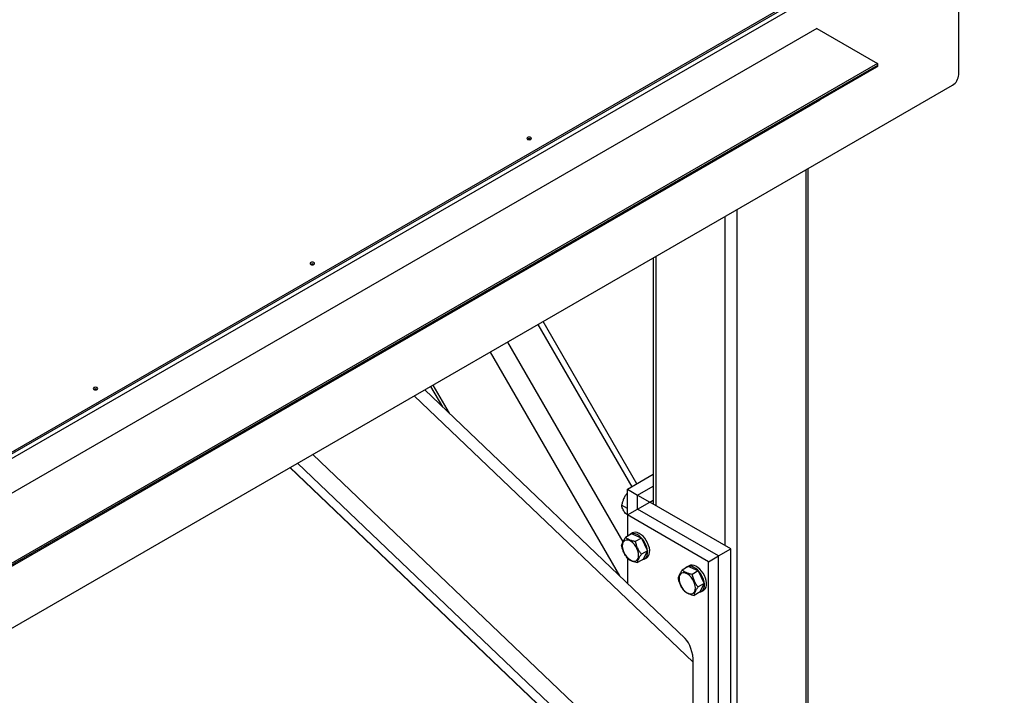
# Model space of a CAD drawing. Header units: millimetres. Extents: x 5 to 589, y 5 to 415.
# Tile 42 of 76: x 336 to 371, y 307 to 330. Entities that reach past the tile are written whole.
import ezdxf

# ---------------------------------------------------------------- set-up
doc = ezdxf.new("R2010")
doc.units = ezdxf.units.MM
doc.layers.add('TRAIT-FORT', color=4, linetype='Continuous', lineweight=25)

msp = doc.modelspace()

# ---------------------------------------------------------------- linework, layer by layer
at = {"layer": 'TRAIT-FORT', "color": 4, "linetype": 'Continuous', "lineweight": 25}
for p, q in [((370.71619, 335.15798), (323.34003, 307.8083)), ((370.71619, 335.09673), (323.34003, 307.74706)), ((370.71619, 334.93342), (323.34003, 307.58374)), ((369.1252, 328.33988), (369.1252, 334.01493)), ((364.17547, 329.95302), (328.82013, 309.54282)), ((364.17547, 329.95302), (366.29677, 328.72842)), ((330.91554, 308.19975), (366.27088, 328.60996)), ((366.29677, 328.72842), (330.94144, 308.31822)), ((366.29677, 328.66718), (330.94144, 308.25697)), ((366.29677, 328.72842), (366.29677, 328.66718)), ((324.08249, 302.09232), (368.91312, 327.97248)), ((328.93565, 307.0564), (364.29099, 327.4666)), ((364.29531, 327.46948), (364.29099, 327.4666)), ((363.87444, 301.16902), (363.87444, 325.06372)), ((363.78658, 325.01301), (363.78658, 301.04658)), ((360.95815, 323.38013), (360.95815, 311.90674)), ((361.38238, 323.6251), (361.38238, 299.65867)), ((358.55396, 321.99226), (358.55396, 313.29465)), ((358.46616, 321.94154), (358.46616, 313.34538)), ((354.44137, 319.61814), (357.71278, 313.95198)), ((357.8958, 314.05764), (354.62446, 319.72378)), ((353.38076, 319.00586), (357.40736, 312.03157)), ((352.77721, 318.65742), (357.29043, 310.84023)), ((350.77702, 317.50275), (351.3451, 316.51884)), ((359.57688, 308.65634), (350.48901, 317.33647)), ((350.69759, 317.45684), (351.10887, 316.74445)), ((350.125, 317.12632), (359.86213, 307.82605)), ((346.05354, 314.77593), (359.50857, 301.92457)), ((346.58345, 315.08183), (359.86213, 302.39886)), ((345.78347, 314.62006), (358.37957, 302.58911)), ((345.79196, 314.62496), (358.44789, 302.53689)), ((357.56402, 313.86613), (358.46609, 314.38689)), ((357.56402, 313.86613), (357.91758, 313.66202)), ((357.56402, 312.96808), (357.56402, 313.86613)), ((357.91758, 313.66202), (358.46616, 313.97871)), ((357.91758, 313.17219), (357.91758, 313.66202)), ((357.91758, 313.66202), (358.34181, 313.41712)), ((357.91758, 313.17221), (358.34181, 313.41712)), ((358.34181, 313.41712), (358.46609, 313.48886)), ((361.17023, 311.7843), (358.34181, 313.41712)), ((357.56402, 313.19323), (357.36144, 313.31017)), ((357.56402, 312.96811), (357.91758, 313.17221)), ((360.746, 311.5394), (357.91758, 313.17221)), ((357.56402, 312.97785), (357.49516, 313.0176)), ((360.39244, 311.33529), (357.56402, 312.96811)), ((357.56402, 312.96811), (357.56402, 312.22332)), ((357.73833, 312.33966), (357.6676, 312.29882)), ((357.70711, 312.30591), (357.49516, 312.18356)), ((358.0513, 312.15836), (357.70711, 312.30591)), ((358.0513, 312.15836), (357.83935, 312.03601)), ((358.0513, 312.15836), (358.26176, 311.71823)), ((358.26176, 311.71823), (358.04982, 311.59588)), ((358.12797, 311.4257), (358.26176, 311.71823)), ((360.746, 311.5394), (361.17023, 311.7843)), ((361.17023, 300.35274), (361.17023, 311.7843)), ((357.56402, 311.46165), (357.56402, 310.5789)), ((358.12797, 311.4257), (357.91603, 311.30334)), ((358.16756, 311.43277), (358.2383, 311.4736)), ((360.39244, 311.33529), (360.746, 311.5394)), ((360.39244, 299.90373), (360.39244, 311.33529)), ((360.746, 300.10784), (360.746, 311.5394)), ((359.687, 311.16295), (359.47505, 311.04059)), ((359.71823, 311.1967), (359.64749, 311.15586)), ((360.03119, 311.01539), (359.687, 311.16295)), ((360.03119, 311.01539), (359.81924, 310.89304)), ((360.03119, 311.01539), (360.24166, 310.57527)), ((360.10786, 310.28273), (359.89592, 310.16037)), ((360.24166, 310.57527), (360.02971, 310.45291)), ((360.10786, 310.28273), (360.24166, 310.57527)), ((360.14745, 310.2898), (360.21819, 310.33064)), ((359.86213, 302.39886), (359.86213, 307.82605))]:
    msp.add_line(p, q, dxfattribs=at)
at = {"layer": 'TRAIT-FORT', "color": 4, "linetype": 'Continuous', "lineweight": 25, "flags": 128}
for points in [[(366.29677, 328.66718), (366.29509, 328.64823), (366.2901, 328.63198), (366.28187, 328.61909), (366.27088, 328.60996), (366.27088, 328.60996)], [(354.19112, 326.08362), (354.20852, 326.09857), (354.21459, 326.11624), (354.20852, 326.13392), (354.19119, 326.1489), (354.16523, 326.15891), (354.13454, 326.16245), (354.104, 326.15891), (354.07803, 326.1489), (354.0607, 326.13392), (354.05457, 326.11628), (354.0607, 326.09857), (354.07803, 326.08358), (354.104, 326.07358), (354.13461, 326.07007), (354.16523, 326.07358), (354.19112, 326.08362)], [(346.62505, 321.71582), (346.64245, 321.73077), (346.64852, 321.74844), (346.64245, 321.76612), (346.62512, 321.78111), (346.59916, 321.79111), (346.56848, 321.79465), (346.53793, 321.79111), (346.51197, 321.78111), (346.49463, 321.76612), (346.4885, 321.74848), (346.49463, 321.73077), (346.51197, 321.71578), (346.53793, 321.70578), (346.56854, 321.70227), (346.59916, 321.70578), (346.62505, 321.71582)], [(339.05899, 317.34802), (339.07638, 317.36297), (339.08252, 317.38069), (339.07638, 317.39832), (339.05905, 317.41331), (339.03309, 317.42331), (339.00248, 317.4269), (338.97186, 317.42331), (338.9459, 317.41331), (338.92857, 317.39832), (338.92243, 317.38069), (338.92857, 317.36297), (338.94597, 317.34802), (338.97186, 317.33798), (339.00248, 317.33448), (339.03309, 317.33798), (339.05899, 317.34802)], [(358.2383, 311.4736), (358.26352, 311.49146), (358.30054, 311.53486), (358.3263, 311.59168), (358.33979, 311.65992), (358.34066, 311.73703), (358.32873, 311.82031), (358.30452, 311.90669), (358.26885, 311.99309), (358.22312, 312.07631), (358.16884, 312.15345), (358.10801, 312.22168), (358.04294, 312.27846), (357.97584, 312.32185), (357.90915, 312.35025), (357.84542, 312.36255), (357.78675, 312.35843), (357.73833, 312.33966)], [(357.40662, 312.00208), (357.38949, 311.94595), (357.38464, 311.88005), (357.39226, 311.8073), (357.41202, 311.73085), (357.44304, 311.65407), (357.48404, 311.58028), (357.53313, 311.51273), (357.58816, 311.45439), (357.64683, 311.40777), (357.70651, 311.37491), (357.76457, 311.35728), (357.81851, 311.35563), (357.86599, 311.37002), (357.9049, 311.39983), (357.93349, 311.44379), (357.95062, 311.49994), (357.95548, 311.56582), (357.94786, 311.63859), (357.9281, 311.71504), (357.89708, 311.79181), (357.85614, 311.86557), (357.80705, 311.93312), (357.75196, 311.99148), (357.69329, 312.03812), (357.63368, 312.07092), (357.57555, 312.08859), (357.5216, 312.09024), (357.47419, 312.07583), (357.43528, 312.046), (357.40662, 312.00208)], [(358.10275, 311.41109), (358.14578, 311.42223), (358.19278, 311.45062), (358.2298, 311.49402), (358.25556, 311.55085), (358.26905, 311.61908), (358.26992, 311.6962), (358.25799, 311.77948), (358.23378, 311.86585), (358.19811, 311.95225), (358.15239, 312.03547), (358.0981, 312.11262), (358.03727, 312.18085), (357.9722, 312.23763), (357.9051, 312.28101), (357.83841, 312.30941), (357.77468, 312.32171), (357.71601, 312.3176), (357.6647, 312.29713), (357.62248, 312.26107), (357.61641, 312.25354)], [(360.08264, 310.26813), (360.12567, 310.27927), (360.17267, 310.30765), (360.20969, 310.35105), (360.23545, 310.40788), (360.24894, 310.47612), (360.24981, 310.55323), (360.23788, 310.63651), (360.21367, 310.72289), (360.17806, 310.80924), (360.13228, 310.8925), (360.07799, 310.96965), (360.01716, 311.03788), (359.95209, 311.09466), (359.88499, 311.13805), (359.81837, 311.16641), (359.75457, 311.17874), (359.6959, 311.17463), (359.64459, 311.15416), (359.60237, 311.11811), (359.5963, 311.11057)], [(360.21819, 310.33064), (360.24341, 310.34849), (360.28043, 310.39189), (360.30619, 310.44872), (360.31968, 310.51695), (360.32055, 310.59407), (360.30862, 310.67735), (360.28441, 310.76373), (360.2488, 310.85008), (360.20301, 310.93334), (360.14873, 311.01049), (360.0879, 311.07872), (360.02283, 311.1355), (359.95573, 311.17889), (359.88911, 311.20724), (359.82531, 311.21958), (359.76664, 311.21547), (359.71823, 311.1967)], [(359.38651, 310.85911), (359.36938, 310.80298), (359.36453, 310.73709), (359.37215, 310.66434), (359.39191, 310.58789), (359.42293, 310.51111), (359.46393, 310.43731), (359.51302, 310.36976), (359.56805, 310.31142), (359.62672, 310.2648), (359.6864, 310.23194), (359.74446, 310.21431), (359.79841, 310.21266), (359.84588, 310.22705), (359.88479, 310.25686), (359.91338, 310.30082), (359.93051, 310.35697), (359.93537, 310.42285), (359.92775, 310.49562), (359.90799, 310.57207), (359.87697, 310.64885), (359.83603, 310.72261), (359.78694, 310.79016), (359.73185, 310.84852), (359.67318, 310.89515), (359.61357, 310.92795), (359.55544, 310.94562), (359.50149, 310.94727), (359.45408, 310.93286), (359.41517, 310.90303), (359.38651, 310.85911)]]:
    msp.add_lwpolyline(points, dxfattribs=at)
at = {"layer": 'TRAIT-FORT', "color": 4, "linetype": 'Continuous', "lineweight": 25}
for centre, radius, start, end in [((368.66474, 328.36078), 0.46094, 302.606055, 357.401833), ((354.13454, 325.98716), 0.11525, 58.696504, 121.303496), ((346.56848, 321.61936), 0.11525, 58.696504, 121.303496), ((339.00248, 317.25035), 0.11633, 59.017975, 120.982025)]:
    msp.add_arc(centre, radius, start, end, dxfattribs=at)
msp.add_ellipse((359.50858, 308.03016), major_axis=(-0.13052, 0.70583), ratio=0.46552384, start_param=4.3342713, end_param=5.710637, dxfattribs=at)
for points, knots in [([(357.56408, 313.73953), (357.54077, 313.70928), (357.49088, 313.64456), (357.43283, 313.53723), (357.38892, 313.42305), (357.37066, 313.34803), (357.36144, 313.31017)], [0, 0, 0, 0, 0.24392829, 0.52189739, 0.75868757, 1, 1, 1, 1]), ([(357.49516, 313.0176), (357.46741, 313.06101), (357.42152, 313.13282), (357.3823, 313.22115), (357.36717, 313.27416), (357.36271, 313.30217), (357.36144, 313.31017)], [0, 0, 0, 0, 0.38555976, 0.63763128, 0.89652738, 1, 1, 1, 1]), ([(357.36144, 311.891), (357.36773, 311.92203), (357.37814, 311.97335), (357.42053, 312.06353), (357.46042, 312.13079), (357.48745, 312.17184), (357.49516, 312.18356)], [0, 0, 0, 0, 0.38558313, 0.63766994, 0.89657027, 1, 1, 1, 1]), ([(357.83935, 312.03601), (357.80174, 312.04436), (357.72573, 312.06123), (357.63041, 312.09619), (357.55342, 312.13778), (357.5147, 312.1682), (357.49516, 312.18356)], [0, 0, 0, 0, 0.264629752, 0.534858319, 0.765247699, 1, 1, 1, 1]), ([(357.83935, 312.03601), (357.84988, 311.99335), (357.87116, 311.90709), (357.92003, 311.7893), (357.98085, 311.68484), (358.02669, 311.62571), (358.04982, 311.59588)], [0, 0, 0, 0, 0.26455377, 0.53491448, 0.76534703, 1, 1, 1, 1]), ([(357.57184, 311.45091), (357.54585, 311.48465), (357.49331, 311.55286), (357.43275, 311.66389), (357.38896, 311.77817), (357.37067, 311.85317), (357.36144, 311.891)], [0, 0, 0, 0, 0.26458395, 0.53493751, 0.76539633, 1, 1, 1, 1]), ([(357.57184, 311.45091), (357.59399, 311.43364), (357.63877, 311.39872), (357.72241, 311.35699), (357.81646, 311.32521), (357.88264, 311.31067), (357.91603, 311.30334)], [0, 0, 0, 0, 0.26463017, 0.53504874, 0.7654324, 1, 1, 1, 1]), ([(357.91603, 311.30334), (357.92232, 311.33437), (357.93272, 311.38569), (357.97513, 311.47585), (358.01497, 311.5432), (358.04208, 311.58418), (358.04982, 311.59588)], [0, 0, 0, 0, 0.38553876, 0.63759655, 0.89651066, 1, 1, 1, 1]), ([(359.34133, 310.74804), (359.34762, 310.77907), (359.35803, 310.83038), (359.40042, 310.92056), (359.44031, 310.98782), (359.46734, 311.02887), (359.47505, 311.04059)], [0, 0, 0, 0, 0.38558313, 0.63766994, 0.89657027, 1, 1, 1, 1]), ([(359.81924, 310.89304), (359.78163, 310.90139), (359.70562, 310.91826), (359.6103, 310.95322), (359.53331, 310.99481), (359.49459, 311.02524), (359.47505, 311.04059)], [0, 0, 0, 0, 0.264629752, 0.534858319, 0.765247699, 1, 1, 1, 1]), ([(359.5518, 310.30791), (359.52579, 310.34166), (359.47321, 310.40988), (359.41262, 310.5209), (359.36894, 310.63521), (359.35059, 310.71019), (359.34133, 310.74804)], [0, 0, 0, 0, 0.26466796, 0.53499152, 0.76530921, 1, 1, 1, 1]), ([(359.81924, 310.89304), (359.82977, 310.85038), (359.85106, 310.76412), (359.89992, 310.64633), (359.96074, 310.54187), (360.00658, 310.48274), (360.02971, 310.45291)], [0, 0, 0, 0, 0.26455377, 0.53491448, 0.76534703, 1, 1, 1, 1]), ([(359.5518, 310.30791), (359.57392, 310.29065), (359.61868, 310.25574), (359.7023, 310.21402), (359.79635, 310.18224), (359.86253, 310.16771), (359.89592, 310.16037)], [0, 0, 0, 0, 0.26449381, 0.53496252, 0.76538891, 1, 1, 1, 1]), ([(359.89592, 310.16037), (359.90221, 310.1914), (359.91262, 310.24271), (359.95499, 310.33293), (359.99496, 310.40012), (360.02199, 310.44119), (360.02971, 310.45291)], [0, 0, 0, 0, 0.38553826, 0.63759572, 0.89658231, 1, 1, 1, 1])]:
    msp.add_open_spline(points, degree=3, knots=knots, dxfattribs=at)

doc.saveas('drawing.dxf')
